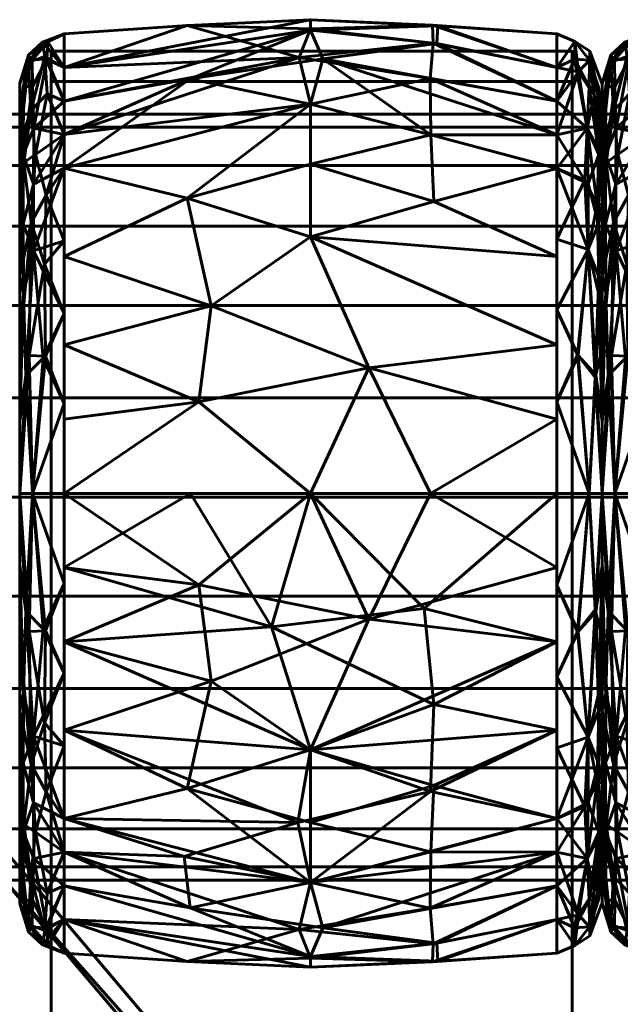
# Model space of a CAD drawing. Header units: millimetres. Extents: x -1091 to 1091, y -439 to 431.
# Tile 166 of 256: x -860 to -840, y 399 to 431. Entities that reach past the tile are written whole.
import ezdxf

# ---------------------------------------------------------------- set-up
doc = ezdxf.new("R2010")
doc.units = ezdxf.units.MM
doc.layers.add('I-FURN', color=30, linetype='Continuous', lineweight=50)

msp = doc.modelspace()

# ---------------------------------------------------------------- meshes
at = {"layer": 'I-FURN', "lineweight": 60}
mesh = msp.add_polyface(dxfattribs=at)
corners = [(-858.54, 415.629, 740.004), (-858.54, 426.24, 744.399), (-858.54, 430.635, 755.009), (-858.54, 426.24, 765.62), (-858.54, 415.629, 770.015), (-850.499, 415.629, 770.471), (-842.458, 415.629, 770.014), (-842.458, 426.239, 765.619), (-842.458, 430.634, 755.009), (-842.458, 426.239, 744.399), (-842.458, 415.629, 740.004), (-850.499, 415.629, 739.547), (-842.458, 420.474, 768.007), (-842.458, 420.474, 742.011), (-858.54, 420.474, 768.008), (-858.54, 420.474, 742.01), (-850.499, 424, 768.01), (-850.499, 424, 742.008), (-850.499, 428.333, 763.824), (-842.458, 428.437, 760.314), (-850.499, 430.795, 758.026), (-850.499, 430.745, 751.754), (-858.54, 428.437, 760.314), (-850.499, 428.333, 746.195), (-842.458, 428.437, 749.704), (-858.54, 428.437, 749.704), (-842.458, 418.052, 769.01), (-848.597, 419.732, 769.891), (-846.589, 415.629, 770.249), (-854.143, 418.615, 770.085), (-853.74, 421.757, 769.125), (-858.54, 423.357, 766.814), (-854.526, 425.265, 766.956), (-850.499, 426.372, 766.13), (-842.458, 423.357, 766.813), (-846.472, 425.161, 767.038), (-846.572, 427.328, 764.952), (-842.458, 427.338, 762.967), (-846.596, 429.171, 762.247), (-850.872, 429.861, 761.051), (-858.54, 429.536, 757.662), (-854.526, 430.904, 756.513), (-850.499, 431.091, 754.887), (-842.458, 429.535, 752.357), (-846.378, 430.311, 750.555), (-850.1, 429.813, 748.855), (-854.422, 429.16, 747.752), (-846.523, 430.912, 756.453), (-846.497, 430.326, 759.436), (-846.344, 430.893, 753.477), (-842.458, 429.535, 757.662), (-858.54, 427.339, 747.051), (-842.458, 418.052, 741.008), (-848.597, 419.732, 740.127), (-846.589, 415.629, 739.769), (-854.143, 418.615, 739.933), (-853.74, 421.757, 740.893), (-858.54, 423.357, 743.204), (-854.526, 425.265, 743.062), (-850.499, 426.372, 743.888), (-842.458, 423.357, 743.205), (-846.472, 425.161, 742.98), (-846.572, 427.328, 745.066), (-842.458, 427.338, 747.052), (-858.54, 427.339, 762.967), (-858.54, 429.536, 752.356), (-858.54, 418.052, 769.011), (-858.54, 418.052, 741.007)]
mesh.append_faces([[corners[k] for k in face] for face in [(26, 28, 6)]], dxfattribs={"vtx0": -1})
mesh.append_faces([[corners[k] for k in face] for face in [(12, 27, 26), (11, 53, 54), (31, 32, 3), (22, 39, 40), (24, 44, 43), (64, 39, 22), (0, 55, 11), (13, 17, 60), (63, 45, 24), (4, 29, 66)]], dxfattribs={"vtx0": -1, "vtx1": -1})
mesh.append_faces([[corners[k] for k in face] for face in [(35, 36, 33), (36, 37, 38), (39, 18, 38), (34, 35, 16), (32, 33, 18), (58, 56, 57), (36, 38, 18), (47, 49, 42), (61, 62, 9), (17, 58, 59), (55, 53, 11), (5, 27, 29), (17, 61, 60), (32, 30, 16), (42, 21, 65), (50, 47, 48), (18, 3, 32), (45, 63, 62), (20, 41, 39), (27, 28, 26), (21, 44, 45), (49, 43, 44), (12, 16, 27), (29, 30, 14), (30, 27, 16), (27, 30, 29), (30, 32, 31), (33, 32, 16), (39, 64, 18), (33, 16, 35), (36, 35, 7), (33, 36, 18), (20, 48, 47), (38, 48, 39), (41, 42, 65), (39, 41, 40), (42, 41, 20), (47, 42, 20), (44, 24, 45), (49, 21, 42), (46, 45, 23), (56, 53, 55), (46, 25, 21), (39, 48, 20), (38, 19, 48), (49, 44, 21), (8, 49, 47), (1, 46, 23), (17, 13, 53), (52, 54, 53), (56, 55, 15), (53, 56, 17), (23, 58, 1), (56, 58, 17), (58, 23, 59), (61, 17, 59), (62, 59, 23), (59, 62, 61), (62, 23, 45), (21, 45, 46)]], dxfattribs={"vtx0": -1, "vtx1": -1, "vtx2": -1})
mesh.append_faces([[corners[k] for k in face] for face in [(55, 0, 67), (46, 1, 51), (29, 14, 66), (16, 12, 34), (36, 7, 37), (41, 2, 40), (21, 25, 65), (48, 19, 50), (56, 15, 57)]], dxfattribs={"vtx0": -1, "vtx2": -1})
mesh.append_faces([[corners[k] for k in face] for face in [(4, 5, 29), (65, 2, 41), (5, 28, 27), (31, 14, 30), (34, 7, 35), (37, 19, 38), (8, 43, 49), (50, 8, 47), (51, 25, 46), (13, 52, 53), (57, 1, 58), (9, 60, 61), (63, 9, 62), (64, 3, 18), (67, 15, 55)]], dxfattribs={"vtx1": -1, "vtx2": -1})
mesh.append_faces([[corners[k] for k in face] for face in [(52, 10, 54)]], dxfattribs={"vtx2": -1})
mesh = msp.add_polyface(dxfattribs=at)
corners = [(-859.986, 415.629, 741.623), (-859.986, 425.094, 745.544), (-859.986, 429.015, 755.009), (-859.986, 425.094, 764.474), (-859.986, 415.629, 768.395), (-859.572, 415.629, 769.48), (-858.54, 415.629, 770.015), (-858.54, 426.24, 765.62), (-858.54, 430.635, 755.009), (-858.54, 426.24, 744.399), (-858.54, 415.629, 740.004), (-859.572, 415.629, 740.538), (-858.54, 421.501, 767.582), (-859.986, 420.362, 766.434), (-859.986, 420.362, 743.584), (-858.54, 421.501, 742.436), (-859.531, 423.551, 767.172), (-859.61, 424.476, 743.613), (-858.54, 428.437, 749.704), (-858.54, 428.437, 760.314), (-859.618, 428.121, 747.811), (-859.521, 427.546, 763.315), (-859.577, 429.785, 757.989), (-859.986, 427.055, 750.277), (-859.697, 429.701, 752.398), (-859.986, 427.055, 759.742), (-859.68, 420.133, 741.399), (-859.783, 419.475, 768.65), (-858.54, 418.565, 768.798), (-859.224, 420.045, 769.099), (-858.54, 418.565, 741.22), (-859.143, 420.114, 740.891), (-859.173, 423.112, 742.244), (-859.122, 425.367, 743.831), (-858.54, 427.339, 747.051), (-859.47, 426.69, 745.516), (-859.853, 426.431, 746.056), (-859.095, 428.671, 747.931), (-859.164, 429.895, 751.061), (-859.247, 430.363, 754.296), (-859.986, 426.075, 747.91), (-858.54, 429.536, 757.662), (-859.105, 429.807, 759.371), (-859.569, 428.907, 760.772), (-859.986, 426.075, 762.108), (-859.878, 426.689, 763.541), (-859.87, 424.425, 765.888), (-859.866, 428.914, 759.426), (-859.986, 428.035, 757.375), (-859.072, 430.372, 756.793), (-859.701, 429.934, 755.26), (-858.54, 429.536, 752.356), (-859.534, 425.725, 765.434), (-859.865, 422.162, 767.394), (-858.54, 423.87, 743.417), (-859.986, 422.728, 765.454), (-858.54, 423.87, 766.601), (-859.986, 422.728, 744.564), (-858.54, 427.339, 762.967), (-859.986, 428.035, 752.643), (-859.986, 417.996, 742.604), (-859.986, 417.996, 767.414)]
mesh.append_faces([[corners[k] for k in face] for face in [(58, 52, 7), (19, 21, 58), (30, 31, 15), (9, 33, 34), (3, 45, 44), (8, 49, 41), (48, 50, 2), (51, 39, 8), (54, 33, 9), (0, 26, 11), (4, 27, 61)]], dxfattribs={"vtx0": -1, "vtx1": -1})
mesh.append_faces([[corners[k] for k in face] for face in [(38, 18, 37), (52, 46, 16), (26, 14, 17), (27, 29, 16), (43, 21, 42), (33, 35, 34), (20, 36, 40), (35, 33, 17), (31, 11, 26), (11, 31, 30), (20, 38, 37), (53, 16, 46), (35, 36, 20), (23, 24, 20), (33, 54, 32), (45, 46, 52), (22, 42, 49), (44, 45, 47), (49, 50, 22), (50, 47, 22), (31, 32, 15), (28, 29, 5), (29, 12, 16), (5, 29, 27), (32, 26, 17), (26, 32, 31), (33, 32, 17), (35, 20, 37), (17, 36, 35), (35, 37, 34), (38, 20, 24), (39, 38, 24), (39, 51, 38), (50, 39, 24), (49, 42, 41), (39, 49, 8), (42, 22, 43), (22, 47, 43), (43, 47, 45), (45, 3, 46), (43, 45, 21), (55, 53, 46), (50, 48, 47), (49, 39, 50), (2, 50, 24), (45, 52, 21), (53, 61, 27), (27, 16, 53), (16, 7, 52), (57, 36, 17), (42, 21, 19), (52, 58, 21)]], dxfattribs={"vtx0": -1, "vtx1": -1, "vtx2": -1})
mesh.append_faces([[corners[k] for k in face] for face in [(53, 13, 61), (16, 56, 7), (26, 0, 60), (16, 12, 56), (29, 28, 12), (37, 18, 34), (46, 3, 55), (17, 14, 57), (42, 19, 41), (36, 1, 40), (53, 55, 13), (47, 25, 44)]], dxfattribs={"vtx0": -1, "vtx2": -1})
mesh.append_faces([[corners[k] for k in face] for face in [(24, 23, 59, 2)]], dxfattribs={"vtx0": -1, "vtx3": -1})
mesh.append_faces([[corners[k] for k in face] for face in [(57, 1, 36), (4, 5, 27), (40, 23, 20), (48, 25, 47), (51, 18, 38), (54, 15, 32), (60, 14, 26)]], dxfattribs={"vtx1": -1, "vtx2": -1})
mesh.append_faces([[corners[k] for k in face] for face in [(5, 6, 28), (30, 10, 11)]], dxfattribs={"vtx2": -1})
mesh = msp.add_polyface(dxfattribs=at)
corners = [(-842.458, 415.629, 740.004), (-842.458, 426.239, 744.399), (-842.458, 430.634, 755.009), (-842.458, 426.239, 765.619), (-842.458, 415.629, 770.014), (-841.406, 415.629, 769.469), (-840.984, 415.629, 768.361), (-840.984, 425.071, 764.451), (-840.984, 428.982, 755.009), (-840.984, 425.071, 745.568), (-840.984, 415.629, 741.657), (-841.406, 415.629, 740.549), (-842.458, 421.619, 767.533), (-840.984, 420.35, 766.406), (-840.984, 420.35, 743.612), (-842.458, 421.619, 742.485), (-841.444, 423.587, 767.131), (-841.444, 423.587, 742.887), (-842.458, 428.437, 760.314), (-842.458, 428.437, 749.704), (-841.469, 427.548, 763.315), (-841.4, 429.77, 757.996), (-841.469, 427.548, 746.703), (-841.4, 429.77, 752.022), (-840.984, 427.026, 759.73), (-840.984, 427.026, 750.288), (-841.213, 419.416, 768.689), (-842.458, 418.624, 768.773), (-841.784, 420.152, 769.074), (-841.192, 419.497, 741.389), (-842.458, 418.624, 741.245), (-841.764, 420.134, 740.952), (-842.458, 423.929, 766.576), (-840.984, 422.71, 765.428), (-841.147, 425.054, 765.457), (-841.09, 426.823, 763.313), (-841.239, 428.615, 760.845), (-841.759, 429.386, 760.353), (-842.458, 429.535, 757.662), (-841.874, 430.381, 756.482), (-841.384, 430.064, 755.009), (-841.875, 430.381, 753.528), (-842.458, 429.535, 752.357), (-841.882, 429.802, 750.647), (-841.409, 428.892, 749.239), (-840.984, 426.049, 747.928), (-841.097, 426.687, 746.496), (-841.101, 424.428, 744.163), (-841.107, 428.889, 750.579), (-840.984, 428.004, 752.649), (-840.984, 426.049, 762.09), (-841.438, 425.729, 744.613), (-841.551, 425.849, 765.441), (-841.106, 422.176, 742.658), (-841.091, 422.699, 767.024), (-840.984, 422.71, 744.59), (-842.458, 423.929, 743.442), (-842.458, 427.338, 762.967), (-842.458, 427.338, 747.052), (-840.984, 428.004, 757.369), (-840.984, 417.99, 767.384), (-840.984, 417.99, 742.635)]
mesh.append_faces([[corners[k] for k in face] for face in [(1, 17, 56), (27, 28, 12), (18, 37, 38), (59, 36, 24), (38, 39, 2), (9, 46, 45), (32, 52, 3), (33, 54, 13), (10, 29, 61)]], dxfattribs={"vtx0": -1, "vtx1": -1})
mesh.append_faces([[corners[k] for k in face] for face in [(26, 13, 54), (33, 34, 54), (52, 16, 34), (36, 37, 20), (59, 40, 21), (35, 36, 20), (22, 19, 43), (39, 37, 21), (17, 29, 31), (17, 51, 47), (47, 53, 17), (23, 49, 48), (23, 41, 40), (43, 41, 23), (46, 47, 51), (45, 46, 48), (20, 34, 35), (28, 5, 26), (52, 32, 16), (5, 28, 27), (16, 28, 26), (30, 31, 11), (31, 15, 17), (11, 31, 29), (16, 12, 28), (34, 16, 54), (35, 34, 7), (52, 34, 20), (35, 50, 36), (37, 36, 21), (38, 37, 39), (40, 39, 21), (41, 2, 39), (36, 59, 21), (40, 41, 39), (43, 44, 22), (41, 43, 42), (43, 23, 44), (23, 48, 44), (44, 48, 46), (46, 9, 47), (44, 46, 22), (55, 53, 47), (23, 40, 49), (46, 51, 22), (52, 20, 57), (53, 61, 29), (29, 17, 53), (26, 54, 16), (17, 1, 51), (37, 57, 20), (1, 22, 51)]], dxfattribs={"vtx0": -1, "vtx1": -1, "vtx2": -1})
mesh.append_faces([[corners[k] for k in face] for face in [(37, 18, 57), (26, 5, 6), (53, 14, 61), (16, 32, 12), (22, 1, 58), (40, 59, 8), (31, 30, 15), (36, 50, 24), (52, 57, 3), (35, 7, 50), (43, 19, 42), (53, 55, 14), (48, 25, 45), (17, 15, 56), (47, 9, 55)]], dxfattribs={"vtx0": -1, "vtx2": -1})
mesh.append_faces([[corners[k] for k in face] for face in [(4, 5, 27)]], dxfattribs={"vtx1": -1})
mesh.append_faces([[corners[k] for k in face] for face in [(33, 7, 34), (42, 2, 41), (60, 13, 26, 6), (10, 11, 29), (8, 49, 40), (49, 25, 48), (58, 19, 22)]], dxfattribs={"vtx1": -1, "vtx2": -1})
mesh.append_faces([[corners[k] for k in face] for face in [(11, 0, 30)]], dxfattribs={"vtx2": -1})
mesh = msp.add_polyface(dxfattribs=at)
corners = [(-840.986, 415.629, 741.623), (-840.986, 425.094, 745.544), (-840.986, 429.015, 755.009), (-840.986, 425.094, 764.474), (-840.986, 415.629, 768.395), (-840.572, 415.629, 769.48), (-839.54, 415.629, 770.015), (-839.54, 426.24, 765.62), (-839.54, 430.635, 755.009), (-839.54, 426.24, 744.399), (-839.54, 415.629, 740.004), (-840.572, 415.629, 740.538), (-839.54, 421.501, 767.582), (-840.986, 420.362, 766.434), (-840.986, 420.362, 743.584), (-839.54, 421.501, 742.436), (-840.531, 423.551, 767.172), (-840.61, 424.476, 743.613), (-839.54, 428.437, 749.704), (-839.54, 428.437, 760.314), (-840.618, 428.121, 747.811), (-840.521, 427.546, 763.315), (-840.577, 429.785, 757.989), (-840.986, 427.055, 750.277), (-840.697, 429.701, 752.398), (-840.986, 427.055, 759.742), (-840.68, 420.133, 741.399), (-840.783, 419.475, 768.65), (-839.54, 418.565, 768.798), (-840.224, 420.045, 769.099), (-839.54, 418.565, 741.22), (-840.143, 420.114, 740.891), (-840.173, 423.112, 742.244), (-840.122, 425.367, 743.831), (-839.54, 427.339, 747.051), (-840.47, 426.69, 745.516), (-840.853, 426.431, 746.056), (-840.095, 428.671, 747.931), (-840.164, 429.895, 751.061), (-840.247, 430.363, 754.296), (-840.986, 426.075, 747.91), (-839.54, 429.536, 757.662), (-840.105, 429.807, 759.371), (-840.569, 428.907, 760.772), (-840.986, 426.075, 762.108), (-840.878, 426.689, 763.541), (-840.87, 424.425, 765.888), (-840.866, 428.914, 759.426), (-840.986, 428.035, 757.375), (-840.072, 430.372, 756.793), (-840.701, 429.934, 755.26), (-839.54, 429.536, 752.356), (-840.534, 425.725, 765.434), (-840.865, 422.162, 767.394), (-839.54, 423.87, 743.417), (-840.986, 422.728, 765.454), (-839.54, 423.87, 766.601), (-840.986, 422.728, 744.564), (-839.54, 427.339, 762.967), (-840.986, 428.035, 752.643), (-840.986, 417.996, 742.604), (-840.986, 417.996, 767.414)]
mesh.append_faces([[corners[k] for k in face] for face in [(58, 52, 7), (19, 21, 58), (30, 31, 15), (9, 33, 34), (3, 45, 44), (8, 49, 41), (48, 50, 2), (51, 39, 8), (54, 33, 9), (0, 26, 11), (4, 27, 61)]], dxfattribs={"vtx0": -1, "vtx1": -1})
mesh.append_faces([[corners[k] for k in face] for face in [(38, 18, 37), (52, 46, 16), (26, 14, 17), (27, 29, 16), (43, 21, 42), (33, 35, 34), (20, 36, 40), (35, 33, 17), (31, 11, 26), (11, 31, 30), (20, 38, 37), (53, 16, 46), (35, 36, 20), (23, 24, 20), (33, 54, 32), (45, 46, 52), (22, 42, 49), (44, 45, 47), (49, 50, 22), (50, 47, 22), (31, 32, 15), (28, 29, 5), (29, 12, 16), (5, 29, 27), (32, 26, 17), (26, 32, 31), (33, 32, 17), (35, 20, 37), (17, 36, 35), (35, 37, 34), (38, 20, 24), (39, 38, 24), (39, 51, 38), (50, 39, 24), (49, 42, 41), (39, 49, 8), (42, 22, 43), (22, 47, 43), (43, 47, 45), (45, 3, 46), (43, 45, 21), (55, 53, 46), (50, 48, 47), (49, 39, 50), (2, 50, 24), (45, 52, 21), (53, 61, 27), (27, 16, 53), (16, 7, 52), (57, 36, 17), (42, 21, 19), (52, 58, 21)]], dxfattribs={"vtx0": -1, "vtx1": -1, "vtx2": -1})
mesh.append_faces([[corners[k] for k in face] for face in [(53, 13, 61), (16, 56, 7), (26, 0, 60), (16, 12, 56), (29, 28, 12), (37, 18, 34), (46, 3, 55), (17, 14, 57), (42, 19, 41), (36, 1, 40), (53, 55, 13), (47, 25, 44)]], dxfattribs={"vtx0": -1, "vtx2": -1})
mesh.append_faces([[corners[k] for k in face] for face in [(24, 23, 59, 2)]], dxfattribs={"vtx0": -1, "vtx3": -1})
mesh.append_faces([[corners[k] for k in face] for face in [(57, 1, 36), (4, 5, 27), (40, 23, 20), (48, 25, 47), (51, 18, 38), (54, 15, 32), (60, 14, 26)]], dxfattribs={"vtx1": -1, "vtx2": -1})
mesh.append_faces([[corners[k] for k in face] for face in [(5, 6, 28), (30, 10, 11)]], dxfattribs={"vtx2": -1})
mesh = msp.add_polyface(dxfattribs=at)
corners = [(-858.958, 430.064, 755.339), (-858.958, 429.075, 755.482), (-841.958, 429.075, 755.482), (-841.958, 430.064, 755.339)]
mesh.append_faces([[corners[k] for k in face] for face in [(0, 1, 2, 3)]])
mesh = msp.add_polyface(dxfattribs=at)
corners = [(-841.958, 430.064, 755.339), (-841.958, 355.602, 238.251), (-858.958, 355.602, 238.251), (-858.958, 430.064, 755.339)]
mesh.append_faces([[corners[k] for k in face] for face in [(0, 1, 2, 3)]])
mesh = msp.add_polyface(dxfattribs=at)
corners = [(-858.958, 430.064, 755.339), (-858.958, 355.602, 238.251), (-858.958, 354.612, 238.394), (-858.958, 429.075, 755.482)]
mesh.append_faces([[corners[k] for k in face] for face in [(0, 1, 2, 3)]])
mesh = msp.add_polyface(dxfattribs=at)
corners = [(-841.958, 429.075, 755.482), (-841.958, 354.612, 238.394), (-841.958, 355.602, 238.251), (-841.958, 430.064, 755.339)]
mesh.append_faces([[corners[k] for k in face] for face in [(0, 1, 2, 3)]])
mesh = msp.add_polyface(dxfattribs=at)
corners = [(-859.986, 415.629, 755.009), (-859.986, 415.629, 768.395), (-859.986, 425.094, 764.474), (-859.986, 429.015, 755.009), (-859.986, 425.094, 745.544), (-859.986, 415.629, 741.623)]
mesh.append_faces([[corners[k] for k in face] for face in [(2, 3, 0, 1)]], dxfattribs={"vtx1": -1})
mesh.append_faces([[corners[k] for k in face] for face in [(4, 5, 0, 3)]], dxfattribs={"vtx2": -1})
mesh = msp.add_polyface(dxfattribs=at)
corners = [(-858.958, 429.075, 755.482), (-858.958, 354.612, 238.394), (-841.958, 354.612, 238.394), (-841.958, 429.075, 755.482)]
mesh.append_faces([[corners[k] for k in face] for face in [(0, 1, 2, 3)]])
mesh = msp.add_polyface(dxfattribs=at)
corners = [(-840.986, 415.629, 755.009), (-840.986, 415.629, 768.395), (-840.986, 425.094, 764.474), (-840.986, 429.015, 755.009), (-840.986, 425.094, 745.544), (-840.986, 415.629, 741.623)]
mesh.append_faces([[corners[k] for k in face] for face in [(2, 3, 0, 1)]], dxfattribs={"vtx1": -1})
mesh.append_faces([[corners[k] for k in face] for face in [(4, 5, 0, 3)]], dxfattribs={"vtx2": -1})
mesh = msp.add_polyface(dxfattribs=at)
corners = [(-840.984, 415.629, 741.657), (-840.984, 425.071, 745.568), (-840.984, 428.982, 755.009), (-840.984, 425.071, 764.451), (-840.984, 415.629, 768.361), (-840.984, 415.629, 755.009)]
mesh.append_faces([[corners[k] for k in face] for face in [(5, 2, 3, 4)]], dxfattribs={"vtx0": -1})
mesh.append_faces([[corners[k] for k in face] for face in [(5, 0, 1, 2)]], dxfattribs={"vtx3": -1})
mesh = msp.add_polyface(dxfattribs=at)
corners = [(1005.286, 403.011, 755.21), (1005.286, 403.437, 758.445), (1005.286, 404.685, 761.46), (1005.286, 406.672, 764.048), (1005.286, 409.261, 766.035), (1005.286, 412.275, 767.284), (1005.286, 415.511, 767.71), (1005.286, 418.746, 767.284), (1005.286, 421.761, 766.035), (1005.286, 424.35, 764.048), (1005.286, 426.336, 761.46), (1005.286, 427.585, 758.445), (1005.286, 428.011, 755.21), (-1005.286, 428.011, 755.21), (-1005.286, 427.585, 758.445), (-1005.286, 426.336, 761.46), (-1005.286, 424.35, 764.048), (-1005.286, 421.761, 766.035), (-1005.286, 418.746, 767.284), (-1005.286, 415.511, 767.71), (-1005.286, 412.275, 767.284), (-1005.286, 409.261, 766.035), (-1005.286, 406.672, 764.048), (-1005.286, 404.685, 761.46), (-1005.286, 403.437, 758.445), (-1005.286, 403.011, 755.21)]
mesh.append_faces([[corners[k] for k in face] for face in [(13, 14, 11, 12)]], dxfattribs={"vtx1": -1})
mesh.append_faces([[corners[k] for k in face] for face in [(14, 15, 10, 11), (16, 17, 8, 9), (15, 16, 9, 10), (17, 18, 7, 8), (6, 7, 18, 19), (20, 21, 4, 5), (21, 22, 3, 4), (23, 24, 1, 2), (22, 23, 2, 3), (19, 20, 5, 6)]], dxfattribs={"vtx1": -1, "vtx3": -1})
mesh.append_faces([[corners[k] for k in face] for face in [(24, 25, 0, 1)]], dxfattribs={"vtx3": -1})
mesh = msp.add_polyface(dxfattribs=at)
corners = [(1005.286, 428.011, 755.21), (1005.286, 427.585, 751.974), (1005.286, 426.336, 748.96), (1005.286, 424.35, 746.371), (1005.286, 421.761, 744.384), (1005.286, 418.746, 743.136), (1005.286, 415.511, 742.71), (1005.286, 412.275, 743.136), (1005.286, 409.261, 744.384), (1005.286, 406.672, 746.371), (1005.286, 404.685, 748.96), (1005.286, 403.437, 751.974), (1005.286, 403.011, 755.21), (-1005.286, 403.011, 755.21), (-1005.286, 403.437, 751.974), (-1005.286, 404.685, 748.96), (-1005.286, 406.672, 746.371), (-1005.286, 409.261, 744.384), (-1005.286, 412.275, 743.136), (-1005.286, 415.511, 742.71), (-1005.286, 418.746, 743.136), (-1005.286, 421.761, 744.384), (-1005.286, 424.35, 746.371), (-1005.286, 426.336, 748.96), (-1005.286, 427.585, 751.974), (-1005.286, 428.011, 755.21)]
mesh.append_faces([[corners[k] for k in face] for face in [(13, 14, 11, 12)]], dxfattribs={"vtx1": -1})
mesh.append_faces([[corners[k] for k in face] for face in [(14, 15, 10, 11), (16, 17, 8, 9), (15, 16, 9, 10), (17, 18, 7, 8), (6, 7, 18, 19), (20, 21, 4, 5), (21, 22, 3, 4), (23, 24, 1, 2), (22, 23, 2, 3), (19, 20, 5, 6)]], dxfattribs={"vtx1": -1, "vtx3": -1})
mesh.append_faces([[corners[k] for k in face] for face in [(24, 25, 0, 1)]], dxfattribs={"vtx3": -1})
mesh = msp.add_polyface(dxfattribs=at)
corners = [(-859.986, 415.629, 768.395), (-859.986, 406.164, 764.474), (-859.986, 402.244, 755.009), (-859.986, 406.164, 745.544), (-859.986, 415.629, 741.623), (-859.572, 415.629, 740.538), (-858.54, 415.629, 740.004), (-858.54, 405.019, 744.399), (-858.54, 400.624, 755.009), (-858.54, 405.019, 765.62), (-858.54, 415.629, 770.015), (-859.572, 415.629, 769.48), (-858.54, 409.758, 742.436), (-859.986, 410.897, 743.584), (-859.986, 410.897, 766.434), (-858.54, 409.758, 767.582), (-859.531, 407.708, 742.846), (-859.61, 406.783, 766.405), (-858.54, 402.821, 760.314), (-858.54, 402.821, 749.704), (-859.618, 403.138, 762.207), (-859.521, 403.713, 746.703), (-859.577, 401.474, 752.03), (-859.986, 404.204, 759.742), (-859.697, 401.558, 757.62), (-859.986, 404.204, 750.277), (-859.68, 411.126, 768.62), (-859.783, 411.784, 741.368), (-858.54, 412.694, 741.22), (-859.224, 411.214, 740.92), (-858.54, 412.694, 768.798), (-859.143, 411.144, 769.127), (-859.173, 408.147, 767.774), (-859.122, 405.892, 766.187), (-858.54, 403.92, 762.967), (-859.47, 404.569, 764.502), (-859.853, 404.828, 763.962), (-859.095, 402.588, 762.088), (-859.164, 401.364, 758.957), (-859.247, 400.896, 755.722), (-859.986, 405.184, 762.108), (-858.54, 401.723, 752.356), (-859.105, 401.452, 750.647), (-859.569, 402.352, 749.246), (-859.986, 405.184, 747.91), (-859.878, 404.57, 746.477), (-859.87, 406.833, 744.13), (-859.866, 402.345, 750.592), (-859.986, 403.224, 752.643), (-859.072, 400.887, 753.226), (-859.701, 401.325, 754.758), (-858.54, 401.723, 757.662), (-859.534, 405.534, 744.584), (-859.865, 409.097, 742.625), (-858.54, 407.388, 766.601), (-859.986, 408.531, 744.564), (-858.54, 407.388, 743.417), (-859.986, 408.531, 765.454), (-858.54, 403.92, 747.051), (-859.986, 403.224, 757.375), (-859.986, 413.263, 767.414), (-859.986, 413.263, 742.604)]
mesh.append_faces([[corners[k] for k in face] for face in [(58, 52, 7), (19, 21, 58), (30, 31, 15), (9, 33, 34), (3, 45, 44), (8, 49, 41), (48, 50, 2), (51, 39, 8), (54, 33, 9), (0, 26, 11), (4, 27, 61)]], dxfattribs={"vtx0": -1, "vtx1": -1})
mesh.append_faces([[corners[k] for k in face] for face in [(52, 46, 16), (38, 18, 37), (16, 27, 29), (21, 42, 43), (53, 16, 46), (26, 14, 17), (17, 35, 33), (20, 36, 40), (31, 11, 26), (11, 31, 30), (33, 54, 32), (20, 38, 37), (35, 36, 20), (23, 24, 20), (33, 35, 34), (45, 46, 52), (22, 42, 49), (44, 45, 47), (49, 50, 22), (50, 47, 22), (31, 32, 15), (28, 29, 5), (29, 12, 16), (5, 29, 27), (32, 26, 17), (26, 32, 31), (33, 32, 17), (35, 20, 37), (17, 36, 35), (35, 37, 34), (38, 20, 24), (39, 38, 24), (39, 51, 38), (50, 39, 24), (49, 42, 41), (39, 49, 8), (42, 22, 43), (22, 47, 43), (43, 47, 45), (45, 3, 46), (43, 45, 21), (55, 53, 46), (50, 48, 47), (49, 39, 50), (2, 50, 24), (45, 52, 21), (53, 61, 27), (27, 16, 53), (16, 7, 52), (57, 36, 17), (42, 21, 19), (52, 58, 21)]], dxfattribs={"vtx0": -1, "vtx1": -1, "vtx2": -1})
mesh.append_faces([[corners[k] for k in face] for face in [(53, 13, 61), (26, 0, 60), (16, 56, 7), (24, 23, 59), (16, 12, 56), (29, 28, 12), (37, 18, 34), (46, 3, 55), (17, 14, 57), (42, 19, 41), (36, 1, 40), (53, 55, 13), (47, 25, 44)]], dxfattribs={"vtx0": -1, "vtx2": -1})
mesh.append_faces([[corners[k] for k in face] for face in [(57, 1, 36), (59, 2, 24), (4, 5, 27), (40, 23, 20), (48, 25, 47), (51, 18, 38), (54, 15, 32), (60, 14, 26)]], dxfattribs={"vtx1": -1, "vtx2": -1})
mesh.append_faces([[corners[k] for k in face] for face in [(5, 6, 28), (30, 10, 11)]], dxfattribs={"vtx2": -1})
mesh = msp.add_polyface(dxfattribs=at)
corners = [(-859.986, 415.629, 755.009), (-859.986, 415.629, 741.623), (-859.986, 406.164, 745.544), (-859.986, 402.244, 755.009), (-859.986, 406.164, 764.474), (-859.986, 415.629, 768.395)]
mesh.append_faces([[corners[k] for k in face] for face in [(4, 5, 0, 3)]], dxfattribs={"vtx2": -1})
mesh.append_faces([[corners[k] for k in face] for face in [(0, 1, 2, 3)]], dxfattribs={"vtx3": -1})
mesh = msp.add_polyface(dxfattribs=at)
corners = [(-858.54, 415.629, 770.015), (-858.54, 405.019, 765.62), (-858.54, 400.624, 755.009), (-858.54, 405.019, 744.399), (-858.54, 415.629, 740.004), (-850.499, 415.629, 739.547), (-842.458, 415.629, 740.004), (-842.458, 405.02, 744.399), (-842.458, 400.625, 755.009), (-842.458, 405.02, 765.619), (-842.458, 415.629, 770.014), (-850.499, 415.629, 770.471), (-842.458, 410.785, 742.011), (-842.458, 410.785, 768.007), (-858.54, 410.784, 742.01), (-858.54, 410.784, 768.008), (-850.499, 407.259, 742.008), (-850.499, 407.259, 768.01), (-850.499, 402.926, 746.195), (-842.458, 402.822, 749.704), (-850.499, 400.464, 751.992), (-850.499, 400.514, 758.264), (-858.54, 402.821, 749.704), (-850.499, 402.926, 763.824), (-842.458, 402.822, 760.314), (-858.54, 402.821, 760.314), (-842.458, 413.207, 741.008), (-848.597, 411.527, 740.127), (-846.589, 415.629, 739.769), (-854.143, 412.644, 739.933), (-853.74, 409.502, 740.893), (-858.54, 407.902, 743.204), (-854.526, 405.994, 743.062), (-850.499, 404.886, 743.888), (-842.458, 407.902, 743.205), (-846.472, 406.098, 742.98), (-846.572, 403.931, 745.066), (-842.458, 403.921, 747.052), (-846.596, 402.088, 747.771), (-850.872, 401.397, 748.967), (-858.54, 401.723, 752.356), (-854.526, 400.355, 753.505), (-850.499, 400.168, 755.131), (-842.458, 401.723, 757.662), (-846.378, 400.948, 759.463), (-850.1, 401.446, 761.163), (-854.422, 402.099, 762.266), (-846.523, 400.347, 753.565), (-846.497, 400.933, 750.582), (-846.344, 400.366, 756.542), (-842.458, 401.723, 752.357), (-854.616, 403.78, 764.756), (-850.916, 404.887, 766.129), (-842.458, 407.902, 766.813), (-846.582, 405.897, 766.885), (-858.54, 403.92, 762.967), (-846.472, 408.743, 768.725), (-851.768, 411.27, 769.833), (-846.792, 411.879, 769.91), (-842.458, 413.207, 769.01), (-858.54, 407.902, 766.814), (-858.54, 403.92, 747.051), (-842.458, 403.921, 762.967), (-858.54, 401.723, 757.662), (-858.54, 413.207, 741.007), (-858.54, 413.207, 769.011), (-854.409, 415.629, 770.249)]
mesh.append_faces([[corners[k] for k in face] for face in [(65, 66, 0), (26, 28, 6)]], dxfattribs={"vtx0": -1})
mesh.append_faces([[corners[k] for k in face] for face in [(12, 27, 26), (31, 32, 3), (62, 45, 24), (24, 44, 43), (53, 54, 9), (1, 52, 60), (4, 29, 64)]], dxfattribs={"vtx0": -1, "vtx1": -1})
mesh.append_faces([[corners[k] for k in face] for face in [(35, 36, 33), (36, 37, 38), (39, 18, 38), (17, 54, 56), (32, 33, 18), (36, 38, 18), (47, 49, 42), (52, 54, 17), (57, 15, 17), (34, 35, 16), (5, 27, 29), (32, 30, 16), (42, 21, 63), (50, 47, 48), (17, 56, 57), (18, 3, 32), (54, 23, 9), (57, 66, 65), (20, 41, 39), (27, 28, 26), (21, 44, 45), (49, 43, 44), (46, 51, 55), (12, 16, 27), (29, 30, 14), (30, 27, 16), (27, 30, 29), (30, 32, 31), (33, 32, 16), (39, 61, 18), (33, 16, 35), (36, 35, 7), (33, 36, 18), (20, 48, 47), (38, 48, 39), (39, 41, 40), (42, 41, 20), (47, 42, 20), (45, 44, 24), (49, 21, 42), (41, 42, 63), (46, 45, 23), (51, 46, 23), (46, 25, 21), (39, 48, 20), (38, 19, 48), (49, 44, 21), (8, 49, 47), (52, 51, 23), (53, 56, 54), (17, 60, 52), (54, 52, 23), (45, 62, 23), (57, 56, 58), (13, 58, 56), (11, 57, 58), (1, 51, 52), (21, 45, 46)]], dxfattribs={"vtx0": -1, "vtx1": -1, "vtx2": -1})
mesh.append_faces([[corners[k] for k in face] for face in [(29, 14, 64), (16, 12, 34), (36, 7, 37), (41, 2, 40), (21, 25, 63), (48, 19, 50), (51, 1, 55), (17, 15, 60)]], dxfattribs={"vtx0": -1, "vtx2": -1})
mesh.append_faces([[corners[k] for k in face] for face in [(58, 13, 59, 10)]], dxfattribs={"vtx0": -1, "vtx3": -1})
mesh.append_faces([[corners[k] for k in face] for face in [(10, 11, 58), (53, 13, 56), (22, 61, 39, 40), (4, 5, 29), (63, 2, 41), (5, 28, 27), (31, 14, 30), (34, 7, 35), (37, 19, 38), (8, 43, 49), (50, 8, 47), (55, 25, 46), (61, 3, 18), (62, 9, 23), (65, 15, 57), (11, 66, 57)]], dxfattribs={"vtx1": -1, "vtx2": -1})
mesh = msp.add_polyface(dxfattribs=at)
corners = [(-842.458, 415.629, 770.014), (-842.458, 405.02, 765.619), (-842.458, 400.625, 755.009), (-842.458, 405.02, 744.399), (-842.458, 415.629, 740.004), (-841.406, 415.629, 740.549), (-840.984, 415.629, 741.657), (-840.984, 406.188, 745.568), (-840.984, 402.277, 755.009), (-840.984, 406.188, 764.451), (-840.984, 415.629, 768.361), (-841.406, 415.629, 769.469), (-842.458, 409.64, 742.485), (-840.984, 410.909, 743.612), (-840.984, 410.909, 766.406), (-842.458, 409.64, 767.533), (-841.444, 407.672, 742.887), (-841.444, 407.672, 767.131), (-842.458, 402.822, 749.704), (-842.458, 402.822, 760.314), (-841.469, 403.711, 746.703), (-841.4, 401.489, 752.022), (-841.469, 403.711, 763.315), (-841.4, 401.489, 757.996), (-840.984, 404.233, 750.288), (-840.984, 404.233, 759.73), (-841.213, 411.843, 741.329), (-842.458, 412.635, 741.245), (-841.784, 411.107, 740.944), (-841.192, 411.762, 768.629), (-842.458, 412.635, 768.773), (-841.764, 411.125, 769.067), (-842.458, 407.33, 743.442), (-840.984, 408.548, 744.59), (-841.147, 406.205, 744.561), (-841.09, 404.436, 746.705), (-841.239, 402.643, 749.173), (-841.759, 401.873, 749.665), (-842.458, 401.723, 752.357), (-841.874, 400.878, 753.536), (-841.384, 401.195, 755.009), (-841.875, 400.878, 756.49), (-842.458, 401.723, 757.662), (-841.882, 401.456, 759.371), (-841.409, 402.367, 760.779), (-840.984, 405.21, 762.09), (-841.097, 404.572, 763.522), (-841.101, 406.831, 765.855), (-841.107, 402.37, 759.439), (-840.984, 403.255, 757.369), (-840.984, 405.21, 747.928), (-841.438, 405.53, 765.405), (-841.551, 405.41, 744.577), (-841.106, 409.083, 767.36), (-841.091, 408.56, 742.995), (-840.984, 408.548, 765.428), (-842.458, 407.33, 766.576), (-842.458, 403.921, 747.052), (-842.458, 403.921, 762.967), (-840.984, 403.255, 752.649), (-840.984, 413.269, 742.635), (-840.984, 413.269, 767.384)]
mesh.append_faces([[corners[k] for k in face] for face in [(19, 22, 58), (1, 17, 56), (27, 28, 12), (18, 37, 38), (59, 36, 24), (38, 39, 2), (9, 46, 45), (32, 52, 3), (33, 54, 13)]], dxfattribs={"vtx0": -1, "vtx1": -1})
mesh.append_faces([[corners[k] for k in face] for face in [(26, 13, 54), (33, 34, 54), (52, 16, 34), (36, 37, 20), (35, 36, 20), (51, 1, 22), (53, 61, 29), (39, 37, 21), (17, 29, 31), (17, 51, 47), (43, 44, 22), (47, 53, 17), (23, 49, 48), (23, 41, 40), (43, 41, 23), (46, 47, 51), (45, 46, 48), (20, 34, 35), (28, 5, 26), (52, 32, 16), (5, 28, 27), (16, 28, 26), (30, 31, 11), (31, 15, 17), (11, 31, 29), (16, 12, 28), (34, 16, 54), (35, 34, 7), (52, 34, 20), (35, 50, 36), (37, 36, 21), (38, 37, 39), (40, 39, 21), (41, 2, 39), (36, 59, 21), (40, 41, 39), (59, 40, 21), (41, 43, 42), (43, 23, 44), (23, 48, 44), (44, 48, 46), (46, 9, 47), (44, 46, 22), (55, 53, 47), (23, 40, 49), (46, 51, 22), (52, 20, 57), (29, 17, 53), (26, 54, 16), (17, 1, 51), (37, 57, 20), (43, 22, 19)]], dxfattribs={"vtx0": -1, "vtx1": -1, "vtx2": -1})
mesh.append_faces([[corners[k] for k in face] for face in [(37, 18, 57), (16, 32, 12), (26, 5, 6), (40, 59, 8), (26, 60, 13), (31, 30, 15), (36, 50, 24), (52, 57, 3), (35, 7, 50), (43, 19, 42), (48, 25, 45), (17, 15, 56), (47, 9, 55), (22, 1, 58), (26, 6, 60)]], dxfattribs={"vtx0": -1, "vtx2": -1})
mesh.append_faces([[corners[k] for k in face] for face in [(53, 55, 14, 61)]], dxfattribs={"vtx0": -1, "vtx3": -1})
mesh.append_faces([[corners[k] for k in face] for face in [(4, 5, 27)]], dxfattribs={"vtx1": -1})
mesh.append_faces([[corners[k] for k in face] for face in [(33, 7, 34), (42, 2, 41), (10, 11, 29), (8, 49, 40), (49, 25, 48), (61, 10, 29)]], dxfattribs={"vtx1": -1, "vtx2": -1})
mesh.append_faces([[corners[k] for k in face] for face in [(11, 0, 30)]], dxfattribs={"vtx2": -1})
mesh = msp.add_polyface(dxfattribs=at)
corners = [(-840.986, 415.629, 768.395), (-840.986, 406.164, 764.474), (-840.986, 402.244, 755.009), (-840.986, 406.164, 745.544), (-840.986, 415.629, 741.623), (-840.572, 415.629, 740.538), (-839.54, 415.629, 740.004), (-839.54, 405.019, 744.399), (-839.54, 400.624, 755.009), (-839.54, 405.019, 765.62), (-839.54, 415.629, 770.015), (-840.572, 415.629, 769.48), (-839.54, 409.758, 742.436), (-840.986, 410.897, 743.584), (-840.986, 410.897, 766.434), (-839.54, 409.758, 767.582), (-840.531, 407.708, 742.846), (-840.61, 406.783, 766.405), (-839.54, 402.821, 760.314), (-839.54, 402.821, 749.704), (-840.618, 403.138, 762.207), (-840.521, 403.713, 746.703), (-840.577, 401.474, 752.03), (-840.986, 404.204, 759.742), (-840.697, 401.558, 757.62), (-840.986, 404.204, 750.277), (-840.68, 411.126, 768.62), (-840.783, 411.784, 741.368), (-839.54, 412.694, 741.22), (-840.224, 411.214, 740.92), (-839.54, 412.694, 768.798), (-840.143, 411.144, 769.127), (-840.173, 408.147, 767.774), (-840.122, 405.892, 766.187), (-839.54, 403.92, 762.967), (-840.47, 404.569, 764.502), (-840.853, 404.828, 763.962), (-840.095, 402.588, 762.088), (-840.164, 401.364, 758.957), (-840.247, 400.896, 755.722), (-840.986, 405.184, 762.108), (-839.54, 401.723, 752.356), (-840.105, 401.452, 750.647), (-840.569, 402.352, 749.246), (-840.986, 405.184, 747.91), (-840.878, 404.57, 746.477), (-840.87, 406.833, 744.13), (-840.866, 402.345, 750.592), (-840.986, 403.224, 752.643), (-840.072, 400.887, 753.226), (-840.701, 401.325, 754.758), (-839.54, 401.723, 757.662), (-840.534, 405.534, 744.584), (-840.865, 409.097, 742.625), (-839.54, 407.388, 766.601), (-840.986, 408.531, 744.564), (-839.54, 407.388, 743.417), (-840.986, 408.531, 765.454), (-839.54, 403.92, 747.051), (-840.986, 403.224, 757.375), (-840.986, 413.263, 767.414), (-840.986, 413.263, 742.604)]
mesh.append_faces([[corners[k] for k in face] for face in [(58, 52, 7), (19, 21, 58), (61, 53, 13), (30, 31, 15), (9, 33, 34), (3, 45, 44), (8, 49, 41), (48, 50, 2), (51, 39, 8), (54, 33, 9), (0, 26, 11)]], dxfattribs={"vtx0": -1, "vtx1": -1})
mesh.append_faces([[corners[k] for k in face] for face in [(52, 46, 16), (38, 18, 37), (16, 27, 29), (21, 42, 43), (53, 16, 46), (26, 14, 17), (53, 61, 27), (17, 35, 33), (20, 36, 40), (31, 11, 26), (11, 31, 30), (33, 54, 32), (20, 38, 37), (35, 36, 20), (23, 24, 20), (33, 35, 34), (45, 46, 52), (22, 42, 49), (44, 45, 47), (49, 50, 22), (50, 47, 22), (31, 32, 15), (28, 29, 5), (29, 12, 16), (5, 29, 27), (32, 26, 17), (26, 32, 31), (33, 32, 17), (35, 20, 37), (17, 36, 35), (35, 37, 34), (38, 20, 24), (39, 38, 24), (39, 51, 38), (50, 39, 24), (49, 42, 41), (39, 49, 8), (42, 22, 43), (22, 47, 43), (43, 47, 45), (45, 3, 46), (43, 45, 21), (55, 53, 46), (50, 48, 47), (49, 39, 50), (2, 50, 24), (45, 52, 21), (27, 16, 53), (16, 7, 52), (57, 36, 17), (42, 21, 19), (52, 58, 21)]], dxfattribs={"vtx0": -1, "vtx1": -1, "vtx2": -1})
mesh.append_faces([[corners[k] for k in face] for face in [(26, 0, 60), (16, 56, 7), (24, 23, 59), (16, 12, 56), (29, 28, 12), (37, 18, 34), (46, 3, 55), (17, 14, 57), (42, 19, 41), (36, 1, 40), (53, 55, 13), (47, 25, 44)]], dxfattribs={"vtx0": -1, "vtx2": -1})
mesh.append_faces([[corners[k] for k in face] for face in [(57, 1, 36), (59, 2, 24), (4, 5, 27), (40, 23, 20), (48, 25, 47), (51, 18, 38), (54, 15, 32), (60, 14, 26), (61, 4, 27)]], dxfattribs={"vtx1": -1, "vtx2": -1})
mesh.append_faces([[corners[k] for k in face] for face in [(5, 6, 28), (30, 10, 11)]], dxfattribs={"vtx2": -1})
mesh = msp.add_polyface(dxfattribs=at)
corners = [(-840.986, 415.629, 755.009), (-840.986, 415.629, 741.623), (-840.986, 406.164, 745.544), (-840.986, 402.244, 755.009), (-840.986, 406.164, 764.474), (-840.986, 415.629, 768.395)]
mesh.append_faces([[corners[k] for k in face] for face in [(4, 5, 0, 3)]], dxfattribs={"vtx2": -1})
mesh.append_faces([[corners[k] for k in face] for face in [(0, 1, 2, 3)]], dxfattribs={"vtx3": -1})
mesh = msp.add_polyface(dxfattribs=at)
corners = [(-840.984, 415.629, 768.361), (-840.984, 406.188, 764.451), (-840.984, 402.277, 755.009), (-840.984, 406.188, 745.568), (-840.984, 415.629, 741.657), (-840.984, 415.629, 755.009)]
mesh.append_faces([[corners[k] for k in face] for face in [(3, 4, 5, 2)]], dxfattribs={"vtx2": -1})
mesh.append_faces([[corners[k] for k in face] for face in [(5, 0, 1, 2)]], dxfattribs={"vtx3": -1})
mesh = msp.add_polyface(dxfattribs=at)
corners = [(-858.625, 380.72, 238.205), (-877.825, 403.389, 757.712), (-877.825, 404.388, 757.671), (-858.625, 381.719, 238.164)]
mesh.append_faces([[corners[k] for k in face] for face in [(0, 1, 2), (2, 3, 0)]], dxfattribs={"vtx2": -1})
mesh = msp.add_polyface(dxfattribs=at)
corners = [(-858.625, 381.719, 238.164), (-877.825, 404.388, 757.671), (-860.825, 404.388, 757.671), (-841.625, 381.719, 238.164)]
mesh.append_faces([[corners[k] for k in face] for face in [(0, 1, 2, 3)]])
mesh = msp.add_polyface(dxfattribs=at)
corners = [(-841.625, 381.719, 238.164), (-860.825, 404.388, 757.671), (-860.825, 403.389, 757.712), (-841.625, 380.72, 238.205)]
mesh.append_faces([[corners[k] for k in face] for face in [(0, 1, 2), (2, 3, 0)]], dxfattribs={"vtx2": -1})
mesh = msp.add_polyface(dxfattribs=at)
corners = [(-841.625, 380.72, 238.205), (-860.825, 403.389, 757.712), (-877.825, 403.389, 757.712), (-858.625, 380.72, 238.205)]
mesh.append_faces([[corners[k] for k in face] for face in [(0, 1, 2, 3)]])

doc.saveas('drawing.dxf')
